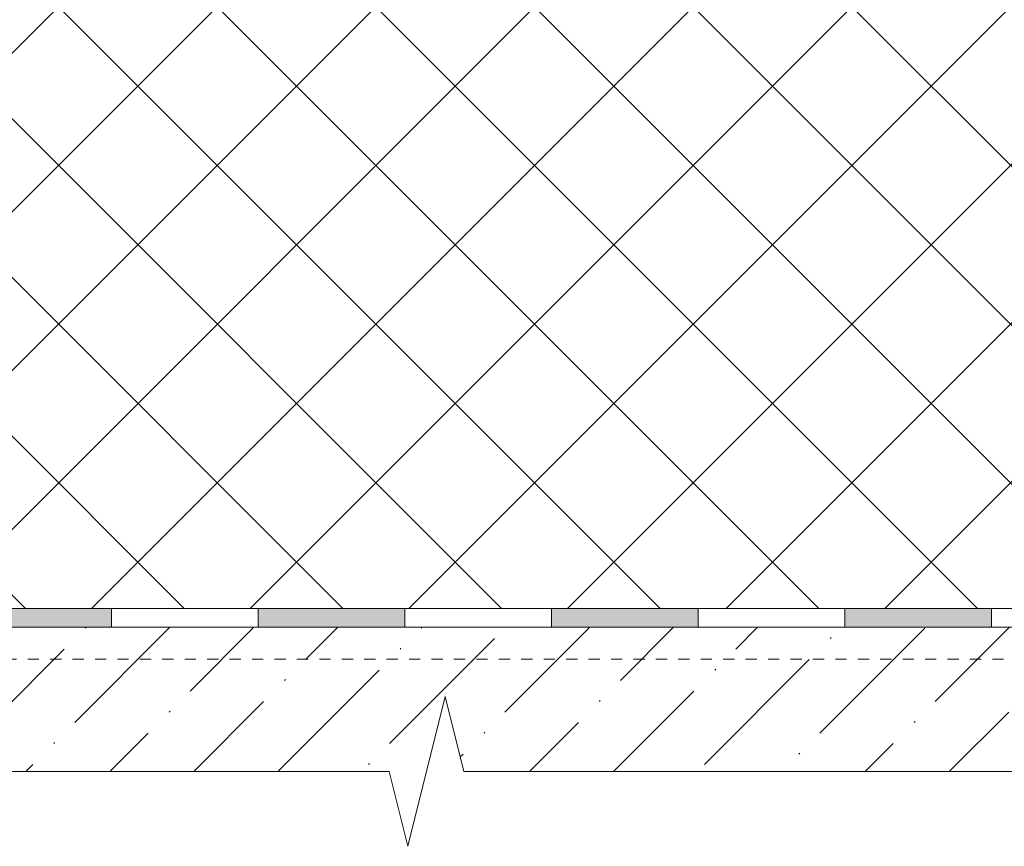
# Model space of a CAD drawing. Header units: millimetres. Extents: x 7829 to 9615, y 31216 to 33127.
# Tile 11 of 22: x 8390 to 8653, y 32147 to 32368. Entities that reach past the tile are written whole.
import ezdxf

# ---------------------------------------------------------------- set-up
doc = ezdxf.new("R2010")
doc.units = ezdxf.units.MM
doc.linetypes.add('Штрих_3_3_', pattern=[6, 3, -3])
for name, color, linetype, lineweight in [('_Hidden Lines_', 7, 'Штрих_3_3_', 20), ('Detail Items', 7, 'Continuous', 20), ('Generic Annotations', 7, 'Continuous', 20), ('Тонкие линии', 7, 'Continuous', 9)]:
    doc.layers.add(name, color=color, linetype=linetype, lineweight=lineweight)

# ---------------------------------------------------------------- blocks, each defined once
blk = doc.blocks.new('TN_LIN_Линия1 - Праймер битумный ТехноНИКОЛЬ _01-2907064-4_00 Терраса корпус 4')
at = {"layer": '_Hidden Lines_'}
blk.add_line((8779.2, 32196.95), (8056.17, 32196.95), dxfattribs=at)
blk = doc.blocks.new('TN_WP_Гидроизоляция - Техноэласт ЭПП-2906925-4_00 Терраса корпус 4')
at = {"layer": 'Тонкие линии', "lineweight": 20}
for points in [[(8375.33, 32205.48), (8414.57, 32205.48), (8414.57, 32210.48), (8375.33, 32210.48), (8375.33, 32207.98)], [(8493.03, 32205.48), (8493.03, 32210.48), (8453.8, 32210.48), (8453.8, 32205.48)], [(8532.26, 32205.48), (8571.49, 32205.48), (8571.49, 32210.48), (8532.26, 32210.48), (8532.26, 32207.98)], [(8649.95, 32205.48), (8649.95, 32210.48), (8610.72, 32210.48), (8610.72, 32205.48)]]:
    blk.add_hatch(color=256, dxfattribs=at).paths.add_polyline_path(points)
at = {"layer": 'Detail Items'}
for p, q in [((8414.57, 32210.48), (8375.33, 32210.48)), ((8414.57, 32205.48), (8414.57, 32210.48)), ((8493.03, 32210.48), (8453.8, 32210.48)), ((8453.8, 32210.48), (8453.8, 32205.48)), ((8493.03, 32205.48), (8493.03, 32210.48)), ((8571.49, 32210.48), (8532.26, 32210.48)), ((8532.26, 32210.48), (8532.26, 32205.48)), ((8571.49, 32205.48), (8571.49, 32210.48)), ((8649.95, 32210.48), (8610.72, 32210.48)), ((8610.72, 32210.48), (8610.72, 32205.48)), ((8649.95, 32205.48), (8649.95, 32210.48)), ((8375.33, 32205.48), (8414.57, 32205.48)), ((8453.8, 32205.48), (8493.03, 32205.48)), ((8532.26, 32205.48), (8571.49, 32205.48)), ((8610.72, 32205.48), (8649.95, 32205.48))]:
    blk.add_line(p, q, dxfattribs=at)
at = {"layer": 'Тонкие линии'}
for p, q in [((8453.8, 32210.48), (8414.57, 32210.48)), ((8532.26, 32210.48), (8493.03, 32210.48)), ((8610.72, 32210.48), (8571.49, 32210.48)), ((8689.18, 32210.48), (8649.95, 32210.48)), ((8414.57, 32205.48), (8453.8, 32205.48)), ((8493.03, 32205.48), (8532.26, 32205.48)), ((8571.49, 32205.48), (8610.72, 32205.48)), ((8649.95, 32205.48), (8689.18, 32205.48))]:
    blk.add_line(p, q, dxfattribs=at)
blk = doc.blocks.new('TN_ANN_Разрыв - 30-2907681-4_00 Терраса корпус 4')
at = {"layer": 'Detail Items'}
for p, q in [((8488.88, 32166.93), (7974.33, 32166.93)), ((9146.33, 32166.93), (8508.88, 32166.93))]:
    blk.add_line(p, q, dxfattribs=at)

msp = doc.modelspace()

# ---------------------------------------------------------------- hatches: boundary and pattern name
at = {"layer": 'Detail Items', "lineweight": 9}
h = msp.add_hatch(dxfattribs=at)
h.set_pattern_fill('FP_1', color=256, style=0, pattern_type=2)
h.set_pattern_definition([(45, (0, 0), (-21.213203, 21.213203), []), (135, (0, 0), (-21.213203, -21.213203), [])])
h.paths.add_polyline_path([(7983.03, 32210.48), (8041.17, 32210.48), (8041.17, 32404.57), (7974.33, 32404.57), (7974.33, 32394.09), (7994.33, 32389.09), (7974.33, 32374.09), (7974.33, 32210.48)])
h.paths.add_polyline_path([(8100.72, 32210.48), (8779.36, 32210.48), (8779.36, 32215.16), (8743.83, 32215.16), (8743.83, 32216.16), (8779.36, 32216.16), (8779.36, 32217.05), (8776.49, 32217.05), (8776.49, 32217.88), (8777.56, 32219.23), (8778.9, 32220.3), (8780.46, 32221.02), (8782.14, 32221.36), (8782.14, 32219.38), (8783.34, 32219.38), (8783.34, 32221.36), (8785.03, 32221.02), (8786.58, 32220.3), (8787.93, 32219.23), (8788.99, 32217.88), (8788.99, 32217.05), (8786.12, 32217.05), (8786.12, 32216.16), (8922.83, 32216.16), (8922.83, 32309.71), (8923.83, 32309.71), (8923.83, 32215.16), (8786.12, 32215.05), (8786.12, 32210.48), (8924.57, 32210.48), (8924.57, 32399.97), (8923.74, 32399.97), (8923.74, 32404.57), (8918.08, 32404.57), (8918, 32234.29), (8917.75, 32233.69), (8917.35, 32233.17), (8916.83, 32232.77), (8916.23, 32232.52), (8914.94, 32232.44), (8743.69, 32232.52), (8743.08, 32232.77), (8742.57, 32233.17), (8742.17, 32233.69), (8741.92, 32234.29), (8741.83, 32234.94), (8741.92, 32235.59), (8742.17, 32236.19), (8742.57, 32236.71), (8743.08, 32237.1), (8743.69, 32237.35), (8744.33, 32237.44), (8913.08, 32237.44), (8913.08, 32404.57), (8407.35, 32404.57), (8407.35, 32397.41), (8285.45, 32397.41), (8285.45, 32404.57), (8056.17, 32404.57), (8056.17, 32210.48), (8061.49, 32210.48)])
h.paths.add_polyline_path([(8725.7, 32212.89), (8725.05, 32212.98), (8724.45, 32213.23), (8723.93, 32213.62), (8723.53, 32214.14), (8723.28, 32214.75), (8723.2, 32215.39), (8723.28, 32216.04), (8723.53, 32216.64), (8723.93, 32217.16), (8736.49, 32229.6), (8737.1, 32229.85), (8737.74, 32229.94), (8738.41, 32229.85), (8739.33, 32229.35), (8739.7, 32228.96), (8739.91, 32228.69), (8919.97, 32228.6), (8920.58, 32228.35), (8921.1, 32227.96), (8921.49, 32227.44), (8921.74, 32226.84), (8921.83, 32226.19), (8921.74, 32225.54), (8921.49, 32224.94), (8921.1, 32224.42), (8920.24, 32223.89), (8919.97, 32223.77), (8919.33, 32223.69), (8737.46, 32223.62), (8726.95, 32213.23), (8726.34, 32212.98)])
h = msp.add_hatch(dxfattribs=at)
h.set_pattern_fill('FP_6', color=256, style=0, pattern_type=2)
h.set_pattern_definition([(45, (0, 0), (8.418813, 30.869454), [39.688, -7.938, 0.33528, -7.602])])
h.paths.add_polyline_path([(7974.33, 32166.93), (8488.88, 32166.93), (8503.88, 32186.93), (8508.88, 32166.93), (8929.33, 32166.93), (8929.33, 32207.98), (8927.07, 32207.98), (8926.98, 32207.34), (8926.73, 32206.73), (8926.33, 32206.21), (8925.82, 32205.82), (8925.21, 32205.57), (8924.57, 32205.48), (8786.12, 32205.48), (8786.12, 32200.11), (8785.03, 32199.49), (8785.15, 32197.24), (8786.27, 32197.24), (8786.36, 32195.61), (8785.26, 32194.99), (8785.38, 32192.75), (8786.51, 32192.75), (8786.59, 32191.12), (8785.5, 32190.5), (8785.62, 32188.25), (8786.74, 32188.25), (8786.83, 32186.63), (8785.74, 32186.01), (8785.85, 32183.76), (8786.98, 32183.76), (8787.07, 32182.13), (8785.97, 32181.51), (8786.09, 32179.26), (8787.22, 32179.26), (8787.3, 32177.64), (8786.28, 32175.61), (8784.99, 32175.5), (8784.99, 32174.8), (8784.43, 32173.67), (8781.06, 32173.67), (8780.49, 32174.8), (8780.49, 32175.55), (8779.21, 32175.61), (8778.19, 32177.64), (8778.27, 32179.32), (8779.4, 32179.26), (8779.52, 32181.51), (8778.42, 32182.13), (8778.51, 32183.82), (8779.63, 32183.76), (8779.75, 32186.01), (8778.66, 32186.63), (8778.75, 32188.31), (8779.87, 32188.31), (8779.99, 32190.5), (8778.89, 32191.12), (8778.98, 32192.81), (8780.1, 32192.75), (8780.22, 32194.99), (8779.13, 32195.61), (8779.22, 32197.3), (8780.34, 32197.24), (8780.46, 32199.49), (8779.36, 32200.11), (8779.36, 32205.48), (8056.17, 32205.48), (8056.17, 32192.98), (8041.17, 32192.98), (8041.17, 32205.48), (7974.33, 32205.48), (7974.33, 32204.57)])

# ---------------------------------------------------------------- linework, layer by layer
at = {"layer": 'Generic Annotations', "lineweight": 18}
for p, q in [((8493.88, 32146.93), (8503.88, 32186.93)), ((8508.88, 32166.93), (8503.88, 32186.93)), ((8488.88, 32166.93), (8493.88, 32146.93))]:
    msp.add_line(p, q, dxfattribs=at)

# ---------------------------------------------------------------- block references
at = {"layer": 'Detail Items'}
for name in ['TN_WP_Гидроизоляция - Техноэласт ЭПП-2906925-4_00 Терраса корпус 4', 'TN_LIN_Линия1 - Праймер битумный ТехноНИКОЛЬ _01-2907064-4_00 Терраса корпус 4', 'TN_ANN_Разрыв - 30-2907681-4_00 Терраса корпус 4']:
    msp.add_blockref(name, (0, 0), dxfattribs=at)

doc.saveas('drawing.dxf')
